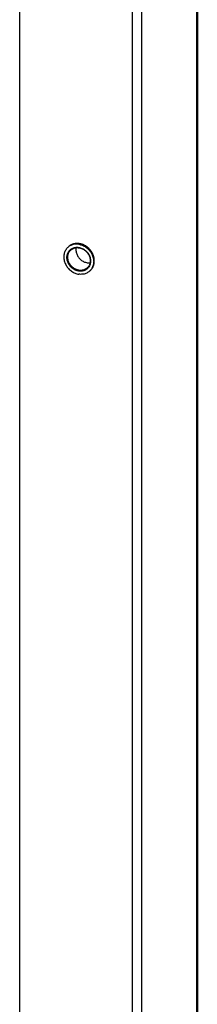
# Model space of a CAD drawing. Header units: inches. Extents: x 0 to 157, y 0 to 121.
# Tile 11 of 19: x 122.03 to 124.78, y 45.67 to 60.89. Entities that reach past the tile are written whole.
import ezdxf

# ---------------------------------------------------------------- set-up
doc = ezdxf.new("R2010")
doc.units = ezdxf.units.IN
doc.header["$LTSCALE"] = 8.642857
doc.header["$MEASUREMENT"] = 0
doc.layers.get('0').update_dxf_attribs({"linetype": 'CONTINUOUS'})
doc.layers.add('02___PRT_ALL_AXES', color=7, linetype='CONTINUOUS')

msp = doc.modelspace()

# ---------------------------------------------------------------- linework, layer by layer
at = {"color": 3, "linetype": 'Continuous'}
for p, q in [((124.776, 19.461), (124.776, 97.233)), ((122.027, 96.657), (122.027, 18.94)), ((123.778, 18.648), (123.778, 96.42)), ((123.924, 18.671), (123.924, 96.443))]:
    msp.add_line(p, q, dxfattribs=at)
at = {"color": 7, "linetype": 'Continuous'}
for p, q in [((122.775, 57.368), (122.795, 57.387)), ((122.786, 57.378), (122.776, 57.369)), ((123.123, 57.011), (123.114, 57.002)), ((123.131, 57.021), (123.123, 57.011))]:
    msp.add_line(p, q, dxfattribs=at)
at = {"color": 3, "linetype": 'Continuous'}
msp.add_lwpolyline([(124.784, 97.237), (124.784, 19.488), (124.784, 19.487), (124.784, 19.485), (124.784, 19.483), (124.784, 19.481), (124.783, 19.479), (124.783, 19.477), (124.782, 19.476), (124.782, 19.474), (124.781, 19.472), (124.781, 19.47), (124.78, 19.468), (124.779, 19.467), (124.778, 19.465), (124.777, 19.463), (124.776, 19.461)], dxfattribs=at)
at = {"color": 7, "linetype": 'Continuous'}
for points in [[(122.944, 57.417), (122.93, 57.418), (122.915, 57.419), (122.901, 57.419), (122.887, 57.418), (122.873, 57.416), (122.859, 57.413), (122.846, 57.41), (122.833, 57.405), (122.82, 57.399), (122.808, 57.393), (122.797, 57.386), (122.786, 57.378)], [(122.944, 57.417), (122.959, 57.414), (122.973, 57.41), (122.988, 57.406), (123.002, 57.401), (123.016, 57.394), (123.029, 57.388), (123.043, 57.38), (123.056, 57.371), (123.068, 57.362), (123.08, 57.352), (123.092, 57.341), (123.103, 57.33), (123.113, 57.318), (123.123, 57.306), (123.131, 57.293), (123.14, 57.28), (123.147, 57.266), (123.154, 57.252), (123.159, 57.238), (123.164, 57.223), (123.168, 57.209), (123.172, 57.194), (123.174, 57.18), (123.175, 57.165), (123.176, 57.15), (123.175, 57.136), (123.174, 57.122), (123.172, 57.108), (123.168, 57.094), (123.164, 57.081), (123.159, 57.068), (123.154, 57.055), (123.147, 57.043), (123.14, 57.032), (123.131, 57.021)], [(122.775, 57.368), (122.766, 57.36), (122.757, 57.35), (122.749, 57.339), (122.742, 57.327), (122.735, 57.315), (122.729, 57.303), (122.724, 57.29), (122.72, 57.277), (122.717, 57.263), (122.715, 57.249), (122.713, 57.235), (122.713, 57.22), (122.713, 57.206), (122.715, 57.191), (122.717, 57.176), (122.72, 57.162), (122.724, 57.147), (122.729, 57.133), (122.735, 57.118), (122.742, 57.105), (122.749, 57.091), (122.757, 57.078), (122.766, 57.065), (122.776, 57.052), (122.786, 57.041), (122.797, 57.029), (122.808, 57.019), (122.82, 57.009), (122.833, 56.999), (122.846, 56.991), (122.859, 56.983), (122.873, 56.976), (122.887, 56.97), (122.901, 56.965), (122.915, 56.96), (122.93, 56.957), (122.944, 56.954)], [(122.944, 57.002), (122.931, 57.005), (122.918, 57.008), (122.904, 57.013), (122.891, 57.018), (122.878, 57.025), (122.865, 57.032), (122.853, 57.04), (122.841, 57.049), (122.83, 57.059), (122.82, 57.07), (122.81, 57.081), (122.801, 57.093), (122.793, 57.105), (122.786, 57.118), (122.779, 57.131), (122.774, 57.144), (122.769, 57.158), (122.766, 57.171), (122.763, 57.185), (122.762, 57.199), (122.761, 57.213), (122.762, 57.227), (122.763, 57.24), (122.766, 57.253), (122.769, 57.266), (122.774, 57.278), (122.779, 57.29), (122.786, 57.301), (122.793, 57.312), (122.801, 57.321), (122.81, 57.33), (122.82, 57.339), (122.83, 57.346), (122.841, 57.352), (122.853, 57.358), (122.865, 57.362), (122.878, 57.366), (122.891, 57.369), (122.904, 57.37), (122.918, 57.371), (122.931, 57.37), (122.944, 57.368)], [(122.948, 57.015), (122.935, 57.017), (122.923, 57.021), (122.91, 57.025), (122.897, 57.03), (122.885, 57.036), (122.873, 57.043), (122.862, 57.051), (122.85, 57.06), (122.84, 57.069), (122.83, 57.079), (122.821, 57.09), (122.812, 57.101), (122.805, 57.112), (122.798, 57.124), (122.792, 57.137), (122.786, 57.15), (122.782, 57.163), (122.779, 57.176), (122.776, 57.189), (122.775, 57.202), (122.774, 57.215), (122.775, 57.228), (122.776, 57.241), (122.779, 57.253), (122.782, 57.265), (122.786, 57.277), (122.792, 57.288), (122.798, 57.299), (122.805, 57.309), (122.812, 57.318), (122.821, 57.326)], [(122.821, 57.326), (122.83, 57.334), (122.84, 57.341), (122.85, 57.347), (122.861, 57.353), (122.873, 57.357), (122.885, 57.36), (122.897, 57.363), (122.91, 57.364), (122.923, 57.365), (122.935, 57.364), (122.948, 57.363)], [(122.904, 57.363), (122.902, 57.358), (122.901, 57.345), (122.9, 57.332), (122.901, 57.319), (122.902, 57.306), (122.905, 57.293), (122.908, 57.28), (122.913, 57.267), (122.918, 57.254), (122.924, 57.241), (122.931, 57.229), (122.939, 57.218), (122.947, 57.207), (122.956, 57.196), (122.966, 57.186), (122.977, 57.177), (122.988, 57.168), (122.999, 57.16), (123.011, 57.153), (123.024, 57.147), (123.036, 57.142), (123.049, 57.138), (123.062, 57.134), (123.074, 57.132)], [(122.944, 57.368), (122.958, 57.366), (122.971, 57.362), (122.984, 57.358), (122.998, 57.352), (123.011, 57.346), (123.023, 57.339), (123.035, 57.33), (123.047, 57.321), (123.058, 57.311), (123.069, 57.301), (123.078, 57.29), (123.087, 57.278), (123.095, 57.266), (123.103, 57.253), (123.109, 57.24), (123.115, 57.227), (123.119, 57.213), (123.123, 57.199), (123.125, 57.185), (123.127, 57.171), (123.127, 57.158), (123.127, 57.144), (123.125, 57.131), (123.123, 57.117), (123.119, 57.105), (123.115, 57.092), (123.109, 57.081), (123.103, 57.07), (123.095, 57.059), (123.087, 57.049), (123.078, 57.04), (123.069, 57.032), (123.058, 57.025), (123.047, 57.018), (123.036, 57.013), (123.023, 57.008), (123.011, 57.005), (122.998, 57.002), (122.984, 57.001), (122.971, 57), (122.958, 57.001), (122.944, 57.002)], [(122.948, 57.363), (122.961, 57.36), (122.973, 57.357), (122.986, 57.353), (122.999, 57.347), (123.011, 57.341), (123.023, 57.334), (123.035, 57.326), (123.046, 57.318), (123.056, 57.308), (123.066, 57.299), (123.075, 57.288), (123.084, 57.277), (123.092, 57.265), (123.099, 57.253), (123.105, 57.241), (123.11, 57.228), (123.114, 57.215), (123.118, 57.202), (123.12, 57.189), (123.121, 57.176), (123.122, 57.162), (123.121, 57.15), (123.12, 57.137), (123.118, 57.124), (123.114, 57.112), (123.11, 57.101), (123.105, 57.089), (123.099, 57.079), (123.092, 57.069), (123.084, 57.06), (123.076, 57.051)], [(123.074, 57.132), (123.087, 57.131), (123.1, 57.13), (123.112, 57.13), (123.119, 57.131)], [(123.134, 57.021), (123.113, 57.001), (123.103, 56.993), (123.092, 56.985), (123.08, 56.978), (123.068, 56.971), (123.056, 56.966), (123.043, 56.961), (123.029, 56.957), (123.016, 56.954), (123.002, 56.953), (122.988, 56.952), (122.973, 56.951), (122.959, 56.952), (122.944, 56.954)], [(123.076, 57.051), (123.066, 57.043), (123.056, 57.036), (123.046, 57.03), (123.035, 57.025), (123.023, 57.021), (123.011, 57.017), (122.999, 57.015), (122.986, 57.013), (122.973, 57.013), (122.961, 57.013), (122.948, 57.015)]]:
    msp.add_lwpolyline(points, dxfattribs=at)
at = {"layer": '02___PRT_ALL_AXES', "color": 3, "linetype": 'Continuous'}
for points in [[(122.808, 57.397), (122.805, 57.394), (122.801, 57.392), (122.797, 57.389), (122.794, 57.386), (122.791, 57.383), (122.787, 57.38), (122.784, 57.378)], [(122.954, 57.426), (122.95, 57.427), (122.945, 57.428), (122.94, 57.428), (122.935, 57.429), (122.931, 57.429), (122.926, 57.429), (122.921, 57.429), (122.916, 57.429), (122.912, 57.429), (122.907, 57.429), (122.902, 57.428), (122.898, 57.428), (122.893, 57.427), (122.888, 57.427), (122.884, 57.426), (122.879, 57.425), (122.875, 57.424), (122.87, 57.423), (122.866, 57.422), (122.861, 57.421), (122.857, 57.42), (122.853, 57.418), (122.848, 57.417), (122.844, 57.415), (122.84, 57.414), (122.836, 57.412), (122.832, 57.41), (122.828, 57.408), (122.824, 57.406), (122.82, 57.404), (122.816, 57.401), (122.812, 57.399), (122.808, 57.397)], [(123.143, 57.031), (123.146, 57.035), (123.148, 57.039), (123.151, 57.042), (123.154, 57.046), (123.156, 57.05), (123.158, 57.054), (123.161, 57.057), (123.163, 57.061), (123.165, 57.065), (123.167, 57.069), (123.169, 57.074), (123.17, 57.078), (123.172, 57.082), (123.174, 57.086), (123.175, 57.091), (123.177, 57.095), (123.178, 57.099), (123.179, 57.104), (123.18, 57.108), (123.181, 57.113), (123.182, 57.117), (123.183, 57.122), (123.184, 57.127), (123.184, 57.131), (123.185, 57.136), (123.185, 57.141), (123.186, 57.145), (123.186, 57.15), (123.186, 57.155), (123.186, 57.16), (123.186, 57.164), (123.186, 57.169), (123.186, 57.174), (123.185, 57.179), (123.185, 57.184), (123.184, 57.189), (123.184, 57.193), (123.183, 57.198), (123.182, 57.203), (123.181, 57.208), (123.18, 57.213), (123.179, 57.218), (123.178, 57.222), (123.177, 57.227), (123.175, 57.232), (123.174, 57.237), (123.172, 57.242), (123.17, 57.246), (123.169, 57.251), (123.167, 57.256), (123.165, 57.26), (123.163, 57.265), (123.161, 57.27), (123.158, 57.274), (123.156, 57.279), (123.154, 57.283), (123.151, 57.288), (123.148, 57.292), (123.146, 57.296), (123.143, 57.301), (123.14, 57.305), (123.137, 57.309), (123.134, 57.314), (123.131, 57.318), (123.128, 57.322), (123.125, 57.326), (123.122, 57.33), (123.118, 57.334), (123.115, 57.338), (123.111, 57.341), (123.108, 57.345), (123.104, 57.349), (123.101, 57.353), (123.097, 57.356), (123.093, 57.36), (123.089, 57.363), (123.085, 57.366), (123.081, 57.37), (123.077, 57.373), (123.073, 57.376), (123.069, 57.379), (123.065, 57.382), (123.061, 57.385), (123.056, 57.388), (123.052, 57.39), (123.048, 57.393), (123.043, 57.395), (123.039, 57.398), (123.034, 57.4), (123.03, 57.403), (123.025, 57.405), (123.021, 57.407), (123.016, 57.409), (123.011, 57.411), (123.007, 57.413), (123.002, 57.414), (122.997, 57.416), (122.993, 57.418), (122.988, 57.419), (122.983, 57.42), (122.978, 57.422), (122.974, 57.423), (122.969, 57.424), (122.964, 57.425), (122.959, 57.426), (122.954, 57.426)], [(122.784, 57.378), (122.784, 57.377), (122.781, 57.374), (122.778, 57.371), (122.775, 57.368)], [(123.115, 57.003), (123.118, 57.006), (123.122, 57.009), (123.124, 57.011)], [(123.124, 57.011), (123.125, 57.012), (123.128, 57.015), (123.131, 57.018), (123.134, 57.021), (123.137, 57.025), (123.14, 57.028), (123.143, 57.031)]]:
    msp.add_lwpolyline(points, dxfattribs=at)

doc.saveas('drawing.dxf')
